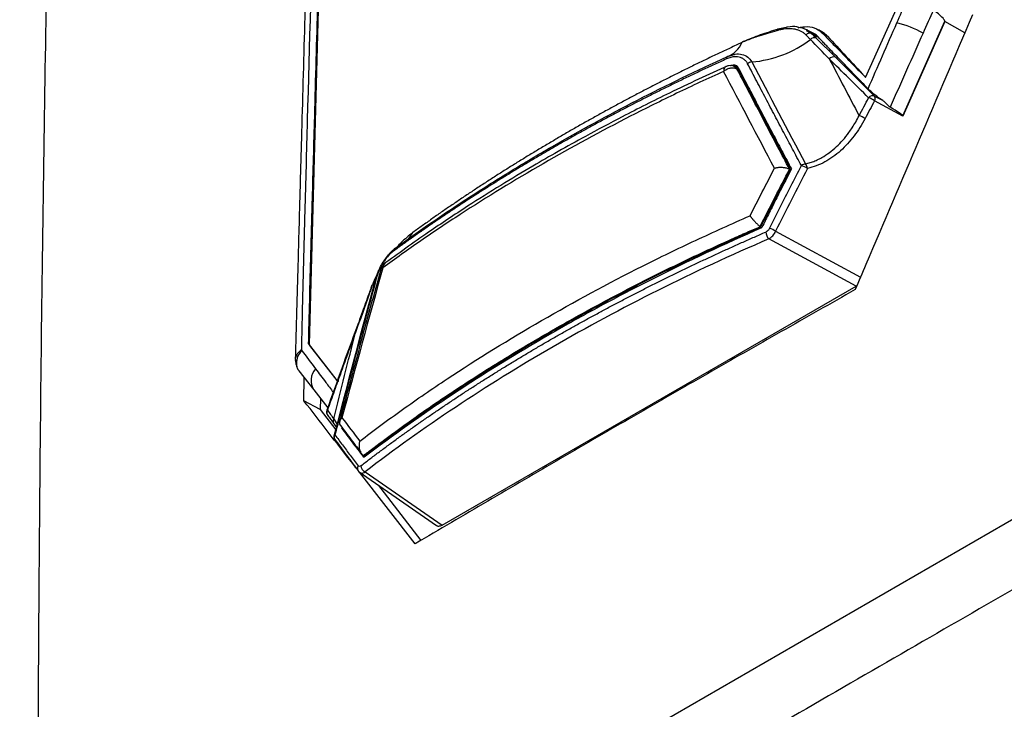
# Model space of a CAD drawing. Header units: millimetres. Extents: x 155400 to 158106, y 111257 to 114777.
# Tile 73 of 157: x 157602 to 157695, y 111976 to 112040. Entities that reach past the tile are written whole.
import ezdxf

# ---------------------------------------------------------------- set-up
doc = ezdxf.new("R2010")
doc.units = ezdxf.units.MM

msp = doc.modelspace()

# ---------------------------------------------------------------- linework, layer by layer
at = {"color": 7, "linetype": 'Continuous', "lineweight": 25}
for p, q in [((157629.441, 112009.968), (157631.74, 112094.573)), ((157681.518, 112034.962), (157684.703, 112042.024)), ((157674.093, 112039.663), (157673.309, 112039.488)), ((157684.995, 112031.39), (157688.936, 112040.258)), ((157688.946, 112040.202), (157685.016, 112031.359)), ((157690.804, 112039.144), (157688.946, 112040.202)), ((157675.955, 112039.362), (157676.46, 112039.088)), ((157676.783, 112039.014), (157675.992, 112039.431)), ((157676.46, 112039.088), (157677.108, 112038.746)), ((157676.887, 112038.665), (157678.691, 112036.876)), ((157677.562, 112039.146), (157677.105, 112039.425)), ((157677.947, 112038.829), (157677.51, 112039.097)), ((157668.59, 112036.93), (157669.028, 112037.063)), ((157669.008, 112037.104), (157669.021, 112037.085)), ((157678.691, 112036.876), (157682.362, 112033.233)), ((157669.57, 112035.921), (157669.359, 112036.043)), ((157669.538, 112035.854), (157669.64, 112035.795)), ((157682.362, 112033.233), (157683.045, 112032.864)), ((157685.016, 112031.359), (157682.359, 112032.793)), ((157674.483, 112026.407), (157674.553, 112026.366)), ((157674.57, 112026.418), (157674.548, 112026.375)), ((157674.548, 112026.375), (157674.553, 112026.366)), ((157671.676, 112020.938), (157671.774, 112020.881)), ((157671.792, 112020.917), (157671.774, 112020.881)), ((157671.807, 112020.924), (157671.792, 112020.917)), ((157673.093, 112020.568), (157681.041, 112016.259)), ((157680.623, 112015.437), (157672.464, 112019.861)), ((157641.854, 111993.056), (157680.623, 112015.437)), ((157680.623, 112015.437), (157680.724, 112015.511)), ((157629.331, 112010.041), (157632.127, 112006.444)), ((157629.441, 112009.973), (157629.331, 112010.041)), ((157629.467, 112009.878), (157629.456, 112009.891)), ((157632.044, 112006.586), (157629.467, 112009.878)), ((157628.432, 112007.496), (157629.839, 112005.707)), ((157628.925, 112004.69), (157628.95, 112006.837)), ((157629.839, 112005.707), (157631.15, 112004.041)), ((157630.449, 112003.887), (157628.925, 112004.69)), ((157630.476, 112004.897), (157630.449, 112003.887)), ((157630.449, 112003.887), (157631.916, 112001.976)), ((157631.72, 112002.993), (157632.064, 112002.404)), ((157631.673, 112002.621), (157631.995, 112002.144)), ((157631.992, 112002.133), (157631.931, 112002.24)), ((157632.462, 112002.232), (157632.441, 112002.152)), ((157632.514, 112002.123), (157632.505, 112002.135)), ((157634.469, 111999.458), (157634.566, 111999.402)), ((157634.56, 111999.409), (157634.549, 111999.401)), ((157634.089, 111998.022), (157641.339, 111993.014)), ((157639.337, 111991.303), (157634.116, 111998.003)), ((157634.65, 111998.031), (157641.854, 111993.056)), ((157695.997, 111993.984), (157608.658, 111943.565))]:
    msp.add_line(p, q, dxfattribs=at)
at = {"color": 7, "linetype": 'Continuous', "lineweight": 25, "flags": 128}
for points in [[(157635.652, 112016.098), (157635.641, 112016.116), (157635.635, 112016.133), (157635.636, 112016.149), (157635.642, 112016.163), (157635.654, 112016.175), (157635.672, 112016.185), (157635.695, 112016.193), (157635.723, 112016.199)], [(157634.989, 112014.663), (157634.988, 112014.664), (157634.99, 112014.671), (157635.004, 112014.672), (157635.031, 112014.669)], [(157635.295, 112015.512), (157635.295, 112015.513), (157635.296, 112015.52), (157635.309, 112015.523), (157635.334, 112015.521)], [(157633.755, 112011.091), (157633.72, 112011.096), (157633.699, 112011.096), (157633.692, 112011.09), (157633.693, 112011.087)], [(157631.825, 112001.502), (157631.798, 112001.496), (157631.776, 112001.487), (157631.76, 112001.477), (157631.749, 112001.465), (157631.746, 112001.456)], [(157635.918, 111996.758), (157636.138, 111996.472), (157639.867, 111991.613)]]:
    msp.add_lwpolyline(points, dxfattribs=at)
at = {"color": 7, "linetype": 'Continuous', "lineweight": 25}
for centre, radius, start, end in [((157682.622, 112031.948), 8.335, 59.17701, 77.38878), ((157676.724, 112038.201), 0.492, 70.60563, 138.99242), ((157667.69, 112039.203), 2.444, 291.60532, 336.73328), ((157670.002, 112046.901), 10.512, 274.68665, 307.16571), ((157668.701, 112036.732), 0.226, 119.24793, 187.89994), ((157678.521, 112036.401), 0.504, 70.49153, 142.60956), ((157668.837, 112035.076), 1, 63.82677, 114.17329), ((157670.908, 112035.768), 0.658, 94.12828, 131.85764), ((157681.476, 112035.214), 0.161, 262.82843, 308.85022), ((157682.2, 112032.758), 0.502, 71.14915, 142.0969), ((157681.961, 112033.016), 0.456, 330.6822, 28.45644), ((157681.284, 112031.314), 1.828, 53.98187, 73.47227), ((157680.392, 112029.625), 1.839, 54.20888, 73.626), ((157675.938, 112026.216), 0.663, 93.54366, 130.86819), ((157674.992, 112024.902), 1.887, 55.12261, 74.24639), ((157675.274, 112026.376), 0.8, 5.2695, 38.86785), ((157636.125, 112022.102), 3.425, 307.97339, 331.19681), ((157673.056, 112020.517), 0.883, 181.43964, 227.90949), ((157672.011, 112018.971), 1.929, 55.89032, 74.7443), ((157637.557, 112018.729), 0.248, 115.44901, 184.64071), ((157637.092, 112016.764), 1, 126.46779, 164.61748), ((157629.598, 112009.959), 0.157, 176.65601, 205.51566), ((157631.274, 112006.583), 1.682, 138.91165, 211.42548), ((157632.12, 112006.661), 0.107, 224.32625, 306.9092), ((157631.536, 112003.644), 0.5, 160.51743, 216.04213), ((157631.477, 112003.586), 0.418, 147.83499, 214.44434), ((157631.092, 112003.741), 0.0747, 65.70238, 111.37193), ((157632.23, 112001.331), 0.5, 165.60462, 216.57405), ((157632.193, 112001.267), 0.437, 147.42953, 201.80554), ((157634.331, 111998.363), 0.404, 144.50527, 231.52297), ((157634.952, 111998.654), 0.692, 183.79075, 244.09125)]:
    msp.add_arc(centre, radius, start, end, dxfattribs=at)
for centre, major_axis, start_param, end_param in [((157674.591, 112034.296), (2.972, 4.849), 6.127885, 6.283652), ((162911.157, 119108.256), (4634.876, 7561.377), 2.986292, 2.987305)]:
    msp.add_ellipse(centre, major_axis=major_axis, ratio=0.559278, start_param=start_param, end_param=end_param, dxfattribs=at)
for points, knots in [([(157731.015, 112270.936), (157730.515, 112256.992), (157730.011, 112242.916), (157728.996, 112214.581), (157728.485, 112200.322), (157726.948, 112157.404), (157725.916, 112128.609), (157724.38, 112085.728), (157723.87, 112071.487), (157723.237, 112053.806), (157723.047, 112048.511), (157722.827, 112042.351), (157722.728, 112039.605), (157722.693, 112038.617), (157722.685, 112038.398), (157722.681, 112038.286), (157722.666, 112037.974), (157722.652, 112037.791), (157722.616, 112037.446), (157722.596, 112037.284), (157722.552, 112036.969), (157722.527, 112036.817), (157722.448, 112036.373), (157722.387, 112036.091), (157722.252, 112035.533), (157722.177, 112035.257), (157722.008, 112034.701), (157721.915, 112034.421), (157721.705, 112033.838), (157721.588, 112033.537), (157721.381, 112033.048), (157721.306, 112032.879), (157721.181, 112032.607), (157721.137, 112032.514), (157721.051, 112032.328), (157720.834, 112031.864), (157720.268, 112030.653), (157719.742, 112029.525), (157717.978, 112025.749), (157716.54, 112022.668), (157713.643, 112016.464), (157712.186, 112013.344), (157709.296, 112007.155), (157707.864, 112004.087), (157705.761, 111999.584), (157704.981, 111997.913), (157704.213, 111996.268), (157704.042, 111995.902), (157703.957, 111995.723), (157703.704, 111995.213), (157703.536, 111994.9), (157703.029, 111994.005), (157702.686, 111993.468), (157701.976, 111992.456), (157701.608, 111991.98), (157700.827, 111991.062), (157700.416, 111990.621), (157699.735, 111989.97), (157699.497, 111989.755), (157698.987, 111989.324), (157698.716, 111989.108), (157698.26, 111988.777), (157698.1, 111988.665), (157697.753, 111988.437), (157697.566, 111988.32), (157696.924, 111987.949), (157696.493, 111987.7), (157689.163, 111983.469), (157681.973, 111979.318), (157667.216, 111970.799), (157659.652, 111966.432), (157652.087, 111962.065)], [0, 0, 0, 0, 0.125, 0.125, 0.25, 0.25, 0.5, 0.5, 0.625, 0.625, 0.65625, 0.671875, 0.679687, 0.680664, 0.680664, 0.681641, 0.681641, 0.683594, 0.683594, 0.685547, 0.685547, 0.6875, 0.6875, 0.691406, 0.691406, 0.695312, 0.695312, 0.699219, 0.699219, 0.703125, 0.703125, 0.705078, 0.705078, 0.706055, 0.706055, 0.707031, 0.710937, 0.71875, 0.71875, 0.75, 0.75, 0.78125, 0.78125, 0.8125, 0.8125, 0.828125, 0.830078, 0.830078, 0.832031, 0.832031, 0.835937, 0.835937, 0.84375, 0.84375, 0.851562, 0.851562, 0.859375, 0.859375, 0.863281, 0.863281, 0.867187, 0.867187, 0.869141, 0.869141, 0.871094, 0.871094, 0.875, 0.875, 0.9375, 0.9375, 1, 1, 1, 1]), ([(157616.461, 111948.069), (157616.307, 111948.149), (157615.846, 111948.389), (157615.292, 111949.057), (157614.663, 111949.786), (157614.025, 111950.534), (157613.29, 111951.393), (157611.176, 111953.868), (157609.118, 111956.281), (157607.173, 111958.565), (157606.589, 111959.251), (157606.009, 111959.934), (157605.41, 111960.635), (157604.83, 111961.328), (157604.225, 111962.595), (157603.938, 111964.711), (157604.046, 111967.614), (157604.031, 111970.443), (157604.051, 111973.283), (157604.076, 111978.884), (157604.15, 111990.163), (157604.351, 112012.288), (157604.858, 112047.943), (157605.897, 112094.072), (157607.521, 112145.431), (157609.021, 112179.42), (157609.772, 112196.42)], [0, 0, 0, 0, 0.002859, 0.0085565, 0.0135552, 0.0180801, 0.0240737, 0.0314509, 0.0695692, 0.0743666, 0.0791332, 0.0838831, 0.0886284, 0.0938304, 0.0982089, 0.1090025, 0.1198653, 0.1306402, 0.1414147, 0.15219, 0.1945206, 0.2701087, 0.4050793, 0.60325, 0.8015505, 1, 1, 1, 1]), ([(157592.422, 112190.928), (157591.922, 112176.984), (157591.418, 112162.908), (157590.403, 112134.573), (157589.892, 112120.314), (157588.355, 112077.396), (157587.324, 112048.601), (157585.787, 112005.72), (157585.277, 111991.479), (157584.644, 111973.798), (157584.454, 111968.503), (157584.234, 111962.343), (157584.135, 111959.597), (157584.1, 111958.609), (157584.092, 111958.39), (157584.088, 111958.278), (157584.08, 111957.97), (157584.082, 111957.796), (157584.094, 111957.479), (157584.103, 111957.334), (157584.126, 111957.058), (157584.141, 111956.928), (157584.191, 111956.558), (157584.233, 111956.336), (157584.334, 111955.915), (157584.392, 111955.716), (157584.527, 111955.335), (157584.603, 111955.152), (157584.78, 111954.793), (157584.88, 111954.617), (157585.06, 111954.352), (157585.126, 111954.263), (157585.236, 111954.128), (157585.275, 111954.082), (157585.351, 111953.991), (157585.543, 111953.763), (157586.044, 111953.167), (157586.51, 111952.613), (157588.072, 111950.756), (157589.346, 111949.24), (157591.911, 111946.19), (157593.201, 111944.656), (157595.761, 111941.612), (157597.029, 111940.104), (157598.891, 111937.889), (157599.582, 111937.068), (157600.263, 111936.258), (157600.413, 111936.079), (157600.489, 111935.992), (157600.716, 111935.759), (157600.868, 111935.631), (157601.331, 111935.296), (157601.649, 111935.141), (157602.315, 111934.923), (157602.664, 111934.86), (157603.41, 111934.824), (157603.806, 111934.85), (157604.469, 111934.974), (157604.701, 111935.031), (157605.2, 111935.182), (157605.467, 111935.277), (157605.919, 111935.47), (157606.077, 111935.542), (157606.422, 111935.712), (157606.608, 111935.811), (157607.25, 111936.181), (157607.681, 111936.43), (157615.011, 111940.662), (157622.201, 111944.812), (157636.958, 111953.331), (157644.523, 111957.698), (157652.087, 111962.065)], [0, 0, 0, 0, 0.125, 0.125, 0.25, 0.25, 0.5, 0.5, 0.625, 0.625, 0.65625, 0.671875, 0.679688, 0.680664, 0.680664, 0.681641, 0.681641, 0.683594, 0.683594, 0.685547, 0.685547, 0.6875, 0.6875, 0.691406, 0.691406, 0.695313, 0.695313, 0.699219, 0.699219, 0.703125, 0.703125, 0.705078, 0.705078, 0.706055, 0.706055, 0.707031, 0.710938, 0.71875, 0.71875, 0.75, 0.75, 0.78125, 0.78125, 0.8125, 0.8125, 0.828125, 0.830078, 0.830078, 0.832031, 0.832031, 0.835938, 0.835938, 0.84375, 0.84375, 0.851563, 0.851563, 0.859375, 0.859375, 0.863281, 0.863281, 0.867188, 0.867188, 0.869141, 0.869141, 0.871094, 0.871094, 0.875, 0.875, 0.9375, 0.9375, 1, 1, 1, 1]), ([(157630.99, 112095.367), (157630.79, 112087.844), (157630.409, 112073.531), (157629.822, 112052.052), (157629.353, 112035.229), (157629.02, 112023.057), (157628.858, 112016.974), (157628.767, 112013.222), (157628.719, 112011.08), (157628.698, 112010.01), (157628.687, 112009.474)], [0, 0, 0, 0, 0.262789, 0.4999996, 0.7499995, 0.8499994, 0.9249993, 0.9624994, 0.9812255, 1, 1, 1, 1]), ([(157631.649, 112095.09), (157631.452, 112087.796), (157631.068, 112073.619), (157630.581, 112055.903), (157630.194, 112041.938), (157629.926, 112032.284), (157629.701, 112024.135), (157629.535, 112018.022), (157629.415, 112013.502), (157629.354, 112011.017), (157629.331, 112010.041)], [0, 0, 0, 0, 0.2572637, 0.5000023, 0.6250037, 0.750005, 0.8406302, 0.9125043, 0.9656276, 1, 1, 1, 1]), ([(157630.495, 112094.627), (157630.443, 112092.731), (157630.342, 112089.073), (157630.2, 112083.972), (157630.08, 112079.641), (157629.983, 112076.117), (157629.898, 112073.063), (157629.818, 112070.145), (157629.61, 112062.645), (157629.331, 112052.583), (157628.98, 112039.907), (157628.756, 112031.844), (157628.606, 112026.405), (157628.529, 112023.647), (157628.447, 112020.663), (157628.35, 112017.155), (157628.236, 112013.043), (157628.157, 112010.087), (157628.116, 112008.562)], [0, 0, 0, 0, 0.0660969, 0.1275168, 0.1778343, 0.2170495, 0.2503894, 0.2842861, 0.3187564, 0.511868, 0.6350472, 0.7606443, 0.7929409, 0.8246514, 0.8567722, 0.8969679, 0.9468421, 1, 1, 1, 1]), ([(157675.271, 112039.651), (157675.207, 112039.67), (157674.894, 112039.76), (157674.483, 112039.753), (157674.134, 112039.672), (157674.093, 112039.663)], [0, 0, 0, 0, 0.187044, 0.902602, 1, 1, 1, 1]), ([(157675.194, 112039.628), (157675.484, 112039.679), (157676.113, 112039.791), (157676.913, 112039.599), (157677.321, 112039.256), (157677.51, 112039.097)], [0, 0, 0, 0, 0.315179, 0.682764, 1, 1, 1, 1]), ([(157676.453, 112039.092), (157676.261, 112039.25), (157675.927, 112039.524), (157675.467, 112039.613), (157675.271, 112039.651)], [0, 0, 0, 0, 0.575258, 1, 1, 1, 1]), ([(157673.203, 112039.351), (157672.915, 112039.269), (157672.351, 112039.107), (157671.604, 112038.879), (157670.972, 112038.662), (157670.44, 112038.461), (157670.103, 112038.311), (157669.936, 112038.237)], [0, 0, 0, 0, 0.2559379, 0.5002163, 0.6692194, 0.8354135, 1, 1, 1, 1]), ([(157673.315, 112039.487), (157672.755, 112039.316), (157671.629, 112038.97), (157670.588, 112038.542), (157670.065, 112038.326)], [0, 0, 0, 0, 0.496865, 1, 1, 1, 1]), ([(157675.929, 112038.956), (157675.896, 112038.988), (157675.829, 112039.053), (157675.72, 112039.139), (157675.604, 112039.218), (157675.48, 112039.288), (157675.35, 112039.35), (157675.214, 112039.403), (157675.07, 112039.447), (157674.921, 112039.483), (157674.728, 112039.515), (157674.486, 112039.536), (157674.187, 112039.532), (157673.873, 112039.501), (157673.544, 112039.443), (157673.317, 112039.382), (157673.203, 112039.351)], [0, 0, 0, 0, 0.05511, 0.110271, 0.165477, 0.220765, 0.276172, 0.331734, 0.387487, 0.443468, 0.499714, 0.596668, 0.695396, 0.795708, 0.897193, 1, 1, 1, 1]), ([(157673.31, 112039.485), (157673.305, 112039.486), (157673.284, 112039.49), (157673.253, 112039.47), (157673.22, 112039.426), (157673.209, 112039.376), (157673.203, 112039.351)], [0, 0, 0, 0, 0.085048, 0.390031, 0.695016, 1, 1, 1, 1]), ([(157676.46, 112039.088), (157676.391, 112039.122), (157676.296, 112039.133), (157676.099, 112039.084), (157676.001, 112039.025), (157675.929, 112038.956)], [0, 0, 0, 0, 0.5, 0.5, 1, 1, 1, 1]), ([(157676.353, 112038.524), (157676.282, 112038.597), (157676.14, 112038.741), (157675.999, 112038.884), (157675.929, 112038.956)], [0, 0, 0, 0, 0.501683, 1, 1, 1, 1]), ([(157677.108, 112038.746), (157676.987, 112038.872), (157676.865, 112039.001), (157676.7, 112039.057), (157676.697, 112039.057)], [0, 0, 0, 0, 0.985131, 1, 1, 1, 1]), ([(157681.752, 112033.91), (157681.391, 112034.284), (157680.612, 112035.091), (157679.63, 112036.106), (157678.821, 112036.942), (157678.334, 112037.445), (157677.948, 112037.844), (157677.656, 112038.146), (157677.375, 112038.442), (157677.191, 112038.637), (157677.1, 112038.734)], [0, 0, 0, 0, 0.2314422, 0.5000175, 0.6284519, 0.7500262, 0.81253, 0.8750307, 0.9375177, 1, 1, 1, 1]), ([(157677.51, 112039.097), (157677.669, 112038.929), (157677.907, 112038.678), (157678.242, 112038.333), (157678.748, 112037.813), (157679.52, 112037.017), (157680.528, 112035.98), (157681.199, 112035.29), (157681.518, 112034.962)], [0, 0, 0, 0, 0.1248961, 0.1873892, 0.2499028, 0.4999476, 0.7621194, 1, 1, 1, 1]), ([(157669.936, 112038.237), (157669.568, 112038.068), (157668.833, 112037.729), (157667.738, 112037.214), (157666.65, 112036.696), (157665.569, 112036.173), (157664.495, 112035.646), (157663.428, 112035.114), (157662.368, 112034.579), (157661.315, 112034.038), (157660.269, 112033.494), (157659.23, 112032.944), (157658.199, 112032.391), (157657.174, 112031.833), (157656.156, 112031.271), (157655.145, 112030.705), (157654.142, 112030.134), (157653.145, 112029.558), (157652.155, 112028.979), (157651.173, 112028.395), (157650.198, 112027.807), (157649.231, 112027.215), (157648.273, 112026.619), (157647.322, 112026.019), (157646.379, 112025.416), (157645.444, 112024.809), (157644.517, 112024.198), (157643.599, 112023.583), (157642.688, 112022.964), (157641.785, 112022.342), (157640.891, 112021.716), (157640.004, 112021.086), (157639.419, 112020.663), (157639.127, 112020.452)], [0, 0, 0, 0, 0.032271, 0.06453, 0.096779, 0.129019, 0.161254, 0.193483, 0.225709, 0.257934, 0.290159, 0.322386, 0.354616, 0.386852, 0.419094, 0.451345, 0.483607, 0.515881, 0.548173, 0.580475, 0.612778, 0.645073, 0.677357, 0.709633, 0.741901, 0.774164, 0.806424, 0.838681, 0.870939, 0.903198, 0.93546, 0.967727, 1, 1, 1, 1]), ([(157670.065, 112038.325), (157670.049, 112038.324), (157670.013, 112038.321), (157669.968, 112038.292), (157669.947, 112038.255), (157669.936, 112038.237)], [0, 0, 0, 0, 0.293279, 0.64664, 1, 1, 1, 1]), ([(157637.45, 112018.953), (157639.739, 112020.624), (157642.108, 112022.255), (157645.78, 112024.638), (157647.024, 112025.422), (157649.552, 112026.969), (157650.836, 112027.732), (157657.341, 112031.487), (157662.825, 112034.303), (157668.59, 112036.93)], [0, 0, 0, 0, 0.25, 0.25, 0.375, 0.375, 0.5, 0.5, 1, 1, 1, 1]), ([(157670.47, 112036.258), (157670.452, 112036.29), (157670.417, 112036.353), (157670.356, 112036.44), (157670.29, 112036.521), (157670.217, 112036.594), (157670.098, 112036.694), (157669.921, 112036.801), (157669.67, 112036.884), (157669.394, 112036.917), (157669.131, 112036.9), (157668.894, 112036.853), (157668.686, 112036.791), (157668.547, 112036.731), (157668.477, 112036.701)], [0, 0, 0, 0, 0.050305, 0.100377, 0.150387, 0.200507, 0.250906, 0.375763, 0.500739, 0.625568, 0.750438, 0.833771, 0.916703, 1, 1, 1, 1]), ([(157669.028, 112037.063), (157669.118, 112037.094), (157669.444, 112037.205), (157669.958, 112037.155), (157670.517, 112036.927), (157670.746, 112036.592), (157670.861, 112036.424)], [0, 0, 0, 0, 0.111906, 0.407401, 0.703108, 1, 1, 1, 1]), ([(157668.614, 112036.07), (157666.783, 112035.226), (157663.427, 112033.678), (157659.013, 112031.451), (157655.552, 112029.611), (157652.771, 112028.066), (157650.123, 112026.539), (157647.29, 112024.837), (157644.023, 112022.778), (157640.314, 112020.32), (157637.744, 112018.464), (157636.335, 112017.447)], [0, 0, 0, 0, 0.1538408, 0.2820696, 0.3846817, 0.4625641, 0.5352725, 0.6301287, 0.730599, 0.8522893, 1, 1, 1, 1]), ([(157668.477, 112036.701), (157668.106, 112036.531), (157667.363, 112036.192), (157666.258, 112035.676), (157665.16, 112035.155), (157664.068, 112034.63), (157662.982, 112034.1), (157661.904, 112033.565), (157660.832, 112033.025), (157659.767, 112032.48), (157658.709, 112031.931), (157657.658, 112031.377), (157656.615, 112030.818), (157655.578, 112030.255), (157654.548, 112029.687), (157653.526, 112029.114), (157652.511, 112028.537), (157651.504, 112027.955), (157650.503, 112027.369), (157649.511, 112026.779), (157648.526, 112026.184), (157647.548, 112025.584), (157646.578, 112024.98), (157645.616, 112024.372), (157644.661, 112023.76), (157643.714, 112023.143), (157642.775, 112022.522), (157641.844, 112021.897), (157640.921, 112021.268), (157640.005, 112020.634), (157639.098, 112019.996), (157638.199, 112019.355), (157637.606, 112018.924), (157637.309, 112018.709)], [0, 0, 0, 0, 0.032258, 0.064516, 0.096774, 0.129032, 0.16129, 0.193548, 0.225806, 0.258064, 0.290322, 0.32258, 0.354838, 0.387096, 0.419355, 0.451613, 0.483871, 0.516129, 0.548387, 0.580645, 0.612904, 0.645162, 0.67742, 0.709678, 0.741936, 0.774194, 0.806452, 0.83871, 0.870968, 0.903226, 0.935484, 0.967742, 1, 1, 1, 1]), ([(157668.408, 112035.964), (157668.386, 112035.955), (157668.318, 112035.925), (157668.243, 112035.785), (157668.227, 112035.625), (157668.218, 112035.538)], [0, 0, 0, 0, 0.1839067, 0.5578884, 1, 1, 1, 1]), ([(157668.218, 112035.538), (157668.237, 112035.553), (157668.285, 112035.594), (157668.382, 112035.665), (157668.51, 112035.741), (157668.671, 112035.809), (157668.821, 112035.852), (157668.973, 112035.874), (157669.12, 112035.879), (157669.296, 112035.858), (157669.406, 112035.813), (157669.466, 112035.787)], [0, 0, 0, 0, 0.051153, 0.136238, 0.255053, 0.360702, 0.502629, 0.58556, 0.696127, 0.834293, 1, 1, 1, 1]), ([(157668.862, 112036.068), (157668.888, 112036.078), (157668.938, 112036.1), (157669.013, 112036.122), (157669.099, 112036.139), (157669.193, 112036.146), (157669.292, 112036.134), (157669.383, 112036.104), (157669.462, 112036.056), (157669.53, 112035.992), (157669.564, 112035.937), (157669.58, 112035.909)], [0, 0, 0, 0, 0.083346, 0.166301, 0.249626, 0.374526, 0.499387, 0.623828, 0.748973, 0.874878, 1, 1, 1, 1]), ([(157669.538, 112035.854), (157669.486, 112035.924), (157669.382, 112036.063), (157669.134, 112036.131), (157668.951, 112036.084), (157668.87, 112036.063)], [0, 0, 0, 0, 0.3582234, 0.7190764, 1, 1, 1, 1]), ([(157669.273, 112035.964), (157669.301, 112035.952), (157669.385, 112035.92), (157669.434, 112035.84), (157669.466, 112035.787)], [0, 0, 0, 0, 0.339473, 1, 1, 1, 1]), ([(157669.58, 112035.909), (157669.863, 112035.365), (157670.423, 112034.285), (157671.266, 112032.672), (157672.101, 112031.079), (157672.93, 112029.508), (157673.751, 112027.957), (157674.298, 112026.928), (157674.57, 112026.418)], [0, 0, 0, 0, 0.172908, 0.343319, 0.511234, 0.676652, 0.839574, 1, 1, 1, 1]), ([(157675.504, 112026.718), (157675.229, 112027.231), (157674.677, 112028.266), (157673.848, 112029.825), (157673.012, 112031.406), (157672.169, 112033.006), (157671.32, 112034.626), (157670.754, 112035.711), (157670.47, 112036.258)], [0, 0, 0, 0, 0.160597, 0.323621, 0.489074, 0.656954, 0.827262, 1, 1, 1, 1]), ([(157668.221, 112035.536), (157666.738, 112034.866), (157665.271, 112034.185), (157662.377, 112032.794), (157658.093, 112030.669), (157653.98, 112028.43), (157648.65, 112025.355), (157644.767, 112022.981), (157641.076, 112020.506), (157638.66, 112018.834), (157637.475, 112017.985), (157636.311, 112017.128)], [0, 0, 0, 0, 0.125, 0.125, 0.25, 0.5, 0.5, 0.75, 0.875, 0.875, 1, 1, 1, 1]), ([(157674.391, 112026.375), (157674.029, 112027.064), (157673.27, 112028.508), (157672.085, 112030.767), (157670.804, 112033.216), (157669.922, 112034.908), (157669.464, 112035.786)], [0, 0, 0, 0, 0.219004, 0.458671, 0.719003, 1, 1, 1, 1]), ([(157683.045, 112032.864), (157683.012, 112032.887), (157682.947, 112032.932), (157682.849, 112033.001), (157682.752, 112033.07), (157682.626, 112033.163), (157682.472, 112033.279), (157682.3, 112033.416), (157682.14, 112033.549), (157681.994, 112033.676), (157681.862, 112033.798), (157681.789, 112033.873), (157681.752, 112033.91)], [0, 0, 0, 0, 0.062076, 0.124182, 0.186557, 0.249429, 0.373721, 0.499593, 0.623307, 0.749024, 0.873773, 1, 1, 1, 1]), ([(157683.816, 112032.19), (157683.796, 112032.203), (157683.755, 112032.23), (157683.693, 112032.282), (157683.622, 112032.348), (157683.54, 112032.43), (157683.438, 112032.533), (157683.32, 112032.646), (157683.188, 112032.762), (157683.093, 112032.83), (157683.045, 112032.864)], [0, 0, 0, 0, 0.0755693, 0.1589267, 0.2507612, 0.3677317, 0.5013186, 0.6695199, 0.8356352, 1, 1, 1, 1]), ([(157684.995, 112031.39), (157684.966, 112031.434), (157684.852, 112031.524), (157684.457, 112031.792), (157684.175, 112031.971), (157683.816, 112032.19)], [0, 0, 0, 0, 0.5, 0.5, 1, 1, 1, 1]), ([(157675.897, 112026.878), (157675.969, 112026.895), (157676.114, 112026.93), (157676.332, 112026.994), (157676.551, 112027.069), (157676.77, 112027.154), (157676.989, 112027.251), (157677.209, 112027.358), (157677.59, 112027.564), (157678.132, 112027.918), (157678.784, 112028.463), (157679.402, 112029.101), (157679.886, 112029.707), (157680.282, 112030.283), (157680.603, 112030.804), (157680.805, 112031.188), (157680.911, 112031.39)], [0, 0, 0, 0, 0.034421, 0.06931, 0.104669, 0.140497, 0.176792, 0.213553, 0.250776, 0.371405, 0.499978, 0.619164, 0.749314, 0.824148, 0.907813, 1, 1, 1, 1]), ([(157681.468, 112031.117), (157681.16, 112030.536), (157680.816, 112029.993), (157680.244, 112029.238), (157680.043, 112028.997), (157679.622, 112028.535), (157679.399, 112028.313), (157678.71, 112027.695), (157678.222, 112027.344), (157677.443, 112026.921), (157677.174, 112026.797), (157676.628, 112026.591), (157676.352, 112026.509), (157676.07, 112026.45)], [0, 0, 0, 0, 0.25, 0.25, 0.375, 0.375, 0.5, 0.5, 0.75, 0.75, 0.875, 0.875, 1, 1, 1, 1]), ([(157672.518, 112020.832), (157672.852, 112021.497), (157673.515, 112022.818), (157674.51, 112024.78), (157675.174, 112026.075), (157675.504, 112026.718)], [0, 0, 0, 0, 0.338083, 0.671414, 1, 1, 1, 1]), ([(157671.633, 112021), (157672.106, 112021.925), (157673.022, 112023.719), (157673.944, 112025.508), (157674.391, 112026.375)], [0, 0, 0, 0, 0.5155164, 1, 1, 1, 1]), ([(157671.676, 112020.938), (157672.142, 112021.851), (157672.609, 112022.763), (157673.077, 112023.675), (157673.311, 112024.13), (157673.545, 112024.586), (157673.779, 112025.041), (157674.013, 112025.497), (157674.248, 112025.952), (157674.483, 112026.407)], [0, 0, 0, 0, 0.003151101, 0.003151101, 0.003151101, 0.004726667, 0.004726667, 0.004726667, 0.006302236, 0.006302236, 0.006302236, 0.006302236]), ([(157672.988, 112026.469), (157673.021, 112026.48), (157673.087, 112026.502), (157673.191, 112026.527), (157673.292, 112026.545), (157673.389, 112026.556), (157673.479, 112026.562), (157673.562, 112026.565), (157673.638, 112026.564), (157673.741, 112026.559), (157673.87, 112026.547), (157674.024, 112026.518), (157674.163, 112026.479), (157674.288, 112026.433), (157674.357, 112026.394), (157674.391, 112026.375)], [0, 0, 0, 0, 0.082562, 0.159818, 0.231917, 0.298391, 0.359271, 0.414588, 0.464376, 0.50867, 0.616296, 0.718807, 0.816717, 0.910528, 1, 1, 1, 1]), ([(157673.194, 112023.698), (157672.963, 112023.239), (157672.499, 112022.316), (157672.039, 112021.39), (157671.807, 112020.924)], [0, 0, 0, 0, 0.4969515, 1, 1, 1, 1]), ([(157634.152, 112000.92), (157635.459, 112001.914), (157636.791, 112002.899), (157639.515, 112004.84), (157640.907, 112005.796), (157645.168, 112008.619), (157648.122, 112010.441), (157654.231, 112013.968), (157657.386, 112015.672), (157662.269, 112018.128), (157663.922, 112018.93), (157667.277, 112020.498), (157668.979, 112021.265), (157670.698, 112022.017)], [0, 0, 0, 0, 0.125, 0.125, 0.25, 0.25, 0.5, 0.5, 0.75, 0.75, 0.875, 0.875, 1, 1, 1, 1]), ([(157670.697, 112022.018), (157670.711, 112021.997), (157670.738, 112021.957), (157670.786, 112021.893), (157670.836, 112021.829), (157670.886, 112021.768), (157670.935, 112021.709), (157670.983, 112021.653), (157671.027, 112021.601), (157671.069, 112021.553), (157671.132, 112021.483), (157671.219, 112021.392), (157671.33, 112021.279), (157671.437, 112021.175), (157671.54, 112021.081), (157671.603, 112021.027), (157671.633, 112021)], [0, 0, 0, 0, 0.073697, 0.143121, 0.208543, 0.269526, 0.326055, 0.378151, 0.425835, 0.469131, 0.508061, 0.614777, 0.716915, 0.814981, 0.909467, 1, 1, 1, 1]), ([(157634.261, 111998.608), (157634.532, 111998.816), (157635.074, 111999.231), (157635.897, 111999.849), (157636.726, 112000.464), (157637.562, 112001.076), (157638.406, 112001.684), (157639.257, 112002.288), (157640.115, 112002.889), (157640.981, 112003.486), (157641.853, 112004.079), (157642.732, 112004.669), (157643.619, 112005.255), (157644.512, 112005.837), (157645.412, 112006.415), (157646.32, 112006.99), (157647.234, 112007.56), (157648.154, 112008.127), (157649.082, 112008.69), (157650.016, 112009.249), (157650.957, 112009.804), (157651.905, 112010.354), (157652.859, 112010.901), (157653.819, 112011.444), (157654.786, 112011.983), (157655.76, 112012.518), (157656.74, 112013.048), (157657.726, 112013.575), (157658.719, 112014.097), (157659.718, 112014.615), (157660.723, 112015.129), (157661.734, 112015.638), (157662.751, 112016.143), (157663.774, 112016.644), (157664.804, 112017.141), (157665.839, 112017.633), (157666.88, 112018.121), (157667.927, 112018.605), (157668.98, 112019.084), (157670.039, 112019.559), (157671.103, 112020.03), (157671.817, 112020.339), (157672.174, 112020.494)], [0, 0, 0, 0, 0.025, 0.05, 0.075, 0.1, 0.125, 0.15, 0.175, 0.2, 0.225, 0.25, 0.275, 0.3, 0.325, 0.35, 0.375, 0.4, 0.425, 0.45, 0.475, 0.5, 0.525, 0.55, 0.575, 0.6, 0.625, 0.65, 0.675, 0.7, 0.725, 0.75, 0.775, 0.8, 0.825, 0.85, 0.875, 0.9, 0.925, 0.95, 0.975, 1, 1, 1, 1]), ([(157634.469, 111999.458), (157635.795, 112000.474), (157637.144, 112001.48), (157639.906, 112003.46), (157641.318, 112004.435), (157645.646, 112007.312), (157648.657, 112009.169), (157653.323, 112011.863), (157654.904, 112012.746), (157658.119, 112014.48), (157659.754, 112015.331), (157663.073, 112016.995), (157664.759, 112017.808), (157668.182, 112019.398), (157669.92, 112020.174), (157671.676, 112020.938)], [0, 0, 0, 0, 0.125, 0.125, 0.25, 0.25, 0.5, 0.5, 0.625, 0.625, 0.75, 0.75, 0.875, 0.875, 1, 1, 1, 1]), ([(157634.502, 111999.565), (157634.789, 111999.783), (157635.451, 112000.289), (157636.456, 112001.042), (157637.517, 112001.824), (157638.79, 112002.746), (157640.528, 112003.971), (157643.372, 112005.901), (157647.149, 112008.319), (157651.729, 112011.054), (157656.467, 112013.7), (157661.361, 112016.248), (157665.57, 112018.282), (157668.613, 112019.668), (157670.351, 112020.44), (157671.226, 112020.822), (157671.633, 112021)], [0, 0, 0, 0, 0.027031, 0.062415, 0.093612, 0.124805, 0.178575, 0.249576, 0.374467, 0.499573, 0.624698, 0.749823, 0.874945, 0.937485, 0.970859, 1, 1, 1, 1]), ([(157671.774, 112020.881), (157668.269, 112019.349), (157664.862, 112017.752), (157659.895, 112015.254), (157658.264, 112014.404), (157655.049, 112012.671), (157653.466, 112011.788), (157648.8, 112009.094), (157645.795, 112007.238), (157640.008, 112003.404), (157637.23, 112001.43), (157634.566, 111999.402)], [0, 0, 0, 0, 0.25, 0.25, 0.375, 0.375, 0.5, 0.5, 0.75, 0.75, 1, 1, 1, 1]), ([(157639.127, 112020.452), (157638.743, 112020.145), (157638.195, 112019.707), (157637.75, 112019.214), (157637.616, 112019.065)], [0, 0, 0, 0, 0.699124, 1, 1, 1, 1]), ([(157639.276, 112020.555), (157639.262, 112020.552), (157639.222, 112020.545), (157639.17, 112020.512), (157639.141, 112020.472), (157639.127, 112020.452)], [0, 0, 0, 0, 0.22241, 0.611333, 1, 1, 1, 1]), ([(157672.518, 112020.832), (157672.481, 112020.758), (157672.429, 112020.687), (157672.31, 112020.571), (157672.241, 112020.524), (157672.174, 112020.494)], [0, 0, 0, 0, 0.5, 0.5, 1, 1, 1, 1]), ([(157672.464, 112019.861), (157672.587, 112019.926), (157672.711, 112020.027), (157672.929, 112020.271), (157673.024, 112020.418), (157673.093, 112020.568)], [0, 0, 0, 0, 0.5, 0.5, 1, 1, 1, 1]), ([(157672.464, 112019.861), (157668.895, 112018.319), (157665.419, 112016.702), (157658.68, 112013.33), (157655.413, 112011.573), (157649.084, 112007.92), (157646.036, 112006.03), (157640.168, 112002.124), (157637.348, 112000.107), (157634.65, 111998.031)], [0, 0, 0, 0, 0.25, 0.25, 0.5, 0.5, 0.75, 0.75, 1, 1, 1, 1]), ([(157635.652, 112016.098), (157635.668, 112016.155), (157635.7, 112016.268), (157635.755, 112016.439), (157635.815, 112016.609), (157635.881, 112016.778), (157635.952, 112016.946), (157636.027, 112017.111), (157636.108, 112017.275), (157636.193, 112017.436), (157636.282, 112017.594), (157636.392, 112017.775), (157636.526, 112017.978), (157636.688, 112018.199), (157636.863, 112018.411), (157637.05, 112018.611), (157637.246, 112018.797), (157637.382, 112018.901), (157637.45, 112018.953)], [0, 0, 0, 0, 0.049878, 0.100056, 0.150038, 0.199759, 0.249391, 0.299115, 0.349064, 0.399253, 0.449322, 0.499347, 0.576283, 0.655554, 0.73722, 0.822025, 0.910014, 1, 1, 1, 1]), ([(157637.309, 112018.709), (157637.276, 112018.683), (157637.209, 112018.633), (157637.109, 112018.548), (157637.009, 112018.457), (157636.911, 112018.359), (157636.766, 112018.202), (157636.578, 112017.972), (157636.359, 112017.652), (157636.16, 112017.308), (157636.004, 112016.986), (157635.885, 112016.698), (157635.795, 112016.448), (157635.747, 112016.282), (157635.723, 112016.199)], [0, 0, 0, 0, 0.050332, 0.100421, 0.150436, 0.200543, 0.250912, 0.375837, 0.500752, 0.625637, 0.750448, 0.833814, 0.916737, 1, 1, 1, 1]), ([(157636.504, 112017.572), (157636.448, 112017.518), (157636.336, 112017.41), (157636.317, 112017.223), (157636.307, 112017.13)], [0, 0, 0, 0, 0.5004206, 1, 1, 1, 1]), ([(157636.15, 112017.095), (157635.476, 112014.651), (157634.154, 112009.861), (157632.875, 112005.052), (157632.248, 112002.698)], [0, 0, 0, 0, 0.510341, 1, 1, 1, 1]), ([(157635.863, 112016.694), (157635.809, 112016.597), (157635.605, 112016.231), (157635.449, 112015.822), (157635.334, 112015.521)], [0, 0, 0, 0, 0.26303, 1, 1, 1, 1]), ([(157636.307, 112017.13), (157636.285, 112017.124), (157636.221, 112017.109), (157636.142, 112017.079), (157636.139, 112017.031), (157636.137, 112017.005)], [0, 0, 0, 0, 0.200857, 0.569745, 1, 1, 1, 1]), ([(157635.723, 112016.199), (157635.493, 112015.356), (157635.037, 112013.681), (157634.365, 112011.182), (157633.707, 112008.716), (157633.066, 112006.283), (157632.439, 112003.882), (157632.028, 112002.292), (157631.825, 112001.502)], [0, 0, 0, 0, 0.172711, 0.343003, 0.510878, 0.676335, 0.839376, 1, 1, 1, 1]), ([(157635.295, 112015.512), (157635.249, 112015.384), (157635.146, 112015.101), (157635.045, 112014.818), (157634.989, 112014.663)], [0, 0, 0, 0, 0.452722, 1, 1, 1, 1]), ([(157635.334, 112015.521), (157635.283, 112015.38), (157635.181, 112015.096), (157635.081, 112014.812), (157635.031, 112014.669)], [0, 0, 0, 0, 0.4983144, 1, 1, 1, 1]), ([(157680.549, 112015.099), (157679.391, 112014.445), (157677.075, 112013.135), (157673.609, 112011.167), (157670.15, 112009.196), (157666.698, 112007.221), (157663.253, 112005.243), (157659.814, 112003.262), (157656.383, 112001.277), (157652.96, 111999.289), (157649.543, 111997.297), (157646.133, 111995.303), (157642.73, 111993.305), (157640.468, 111991.97), (157639.337, 111991.303)], [0, 0, 0, 0, 0.08333, 0.166662, 0.249996, 0.33333, 0.416665, 0.5, 0.583336, 0.66667, 0.750005, 0.833338, 0.91667, 1, 1, 1, 1]), ([(157634.989, 112014.663), (157634.796, 112014.123), (157634.368, 112012.929), (157633.932, 112011.739), (157633.693, 112011.087)], [0, 0, 0, 0, 0.452471, 1, 1, 1, 1]), ([(157633.693, 112011.087), (157633.295, 112010), (157632.407, 112007.578), (157631.542, 112005.146), (157631.066, 112003.806)], [0, 0, 0, 0, 0.448939, 1, 1, 1, 1]), ([(157633.755, 112011.091), (157633.529, 112010.477), (157633.08, 112009.254), (157632.416, 112007.425), (157631.764, 112005.613), (157631.336, 112004.408), (157631.123, 112003.809)], [0, 0, 0, 0, 0.2537078, 0.5049432, 0.7537071, 1, 1, 1, 1]), ([(157628.687, 112009.474), (157628.555, 112009.364), (157628.336, 112009.18), (157628.17, 112008.873), (157628.089, 112008.638), (157628.133, 112008.495), (157628.147, 112008.45)], [0, 0, 0, 0, 0.361096, 0.598556, 0.872535, 1, 1, 1, 1]), ([(157628.701, 112009.42), (157628.561, 112009.227), (157628.281, 112008.842), (157628.187, 112008.192), (157628.258, 112007.715), (157628.43, 112007.532), (157628.463, 112007.496)], [0, 0, 0, 0, 0.3067287, 0.6143246, 0.9257233, 1, 1, 1, 1]), ([(157628.687, 112009.474), (157628.689, 112009.465), (157628.693, 112009.446), (157628.699, 112009.428), (157628.701, 112009.42)], [0, 0, 0, 0, 0.500026, 1, 1, 1, 1]), ([(157628.115, 112008.493), (157628.137, 112008.341), (157628.182, 112008.031), (157628.303, 112007.753), (157628.365, 112007.612)], [0, 0, 0, 0, 0.490232, 1, 1, 1, 1]), ([(157630.006, 112007.689), (157630.326, 112007.265), (157630.879, 112006.531), (157631.433, 112005.798), (157631.667, 112005.489)], [0, 0, 0, 0, 0.5778595, 1, 1, 1, 1]), ([(157633.796, 111998.414), (157633.693, 111998.545), (157632.058, 112000.643), (157630.441, 112002.732), (157628.925, 112004.69)], [0, 0, 0, 0, 0.062811, 1, 1, 1, 1]), ([(157631.092, 112003.418), (157631.182, 112003.295), (157631.38, 112003.023), (157631.579, 112002.75), (157631.688, 112002.601)], [0, 0, 0, 0, 0.452472, 1, 1, 1, 1]), ([(157631.72, 112002.993), (157631.67, 112002.905), (157631.644, 112002.794), (157631.678, 112002.591), (157631.736, 112002.504), (157631.809, 112002.451)], [0, 0, 0, 0, 0.5, 0.5, 1, 1, 1, 1]), ([(157632.491, 112003.107), (157632.414, 112003.021), (157632.282, 112002.874), (157632.222, 112002.655), (157632.268, 112002.54), (157632.288, 112002.491)], [0, 0, 0, 0, 0.447259, 0.763445, 1, 1, 1, 1]), ([(157632.226, 112002.547), (157632.559, 112002.101), (157633.226, 112001.211), (157633.905, 112000.314), (157634.245, 111999.866)], [0, 0, 0, 0, 0.500002, 1, 1, 1, 1]), ([(157632.441, 112002.152), (157632.776, 112001.705), (157633.113, 112001.256), (157633.45, 112000.807), (157633.619, 112000.582), (157633.789, 112000.358), (157633.958, 112000.133), (157634.128, 111999.908), (157634.298, 111999.683), (157634.469, 111999.458)], [0, 0, 0, 0, 0.0031629, 0.0031629, 0.0031629, 0.004744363, 0.004744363, 0.004744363, 0.006325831, 0.006325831, 0.006325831, 0.006325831]), ([(157631.787, 112001.104), (157632.112, 112000.668), (157632.828, 111999.703), (157633.559, 111998.728), (157633.96, 111998.195)], [0, 0, 0, 0, 0.452472, 1, 1, 1, 1]), ([(157631.825, 112001.502), (157632.061, 112001.186), (157632.536, 112000.549), (157633.262, 111999.58), (157633.754, 111998.926), (157634.002, 111998.597)], [0, 0, 0, 0, 0.328586, 0.661917, 1, 1, 1, 1]), ([(157634.151, 112000.92), (157634.139, 112000.885), (157634.118, 112000.816), (157634.097, 112000.713), (157634.085, 112000.613), (157634.08, 112000.52), (157634.081, 112000.433), (157634.086, 112000.352), (157634.094, 112000.28), (157634.105, 112000.214), (157634.125, 112000.12), (157634.164, 112000), (157634.23, 111999.861), (157634.31, 111999.742), (157634.4, 111999.639), (157634.469, 111999.589), (157634.502, 111999.565)], [0, 0, 0, 0, 0.073695, 0.143115, 0.208533, 0.269516, 0.326047, 0.378149, 0.425844, 0.469155, 0.508109, 0.614815, 0.716926, 0.814966, 0.909442, 1, 1, 1, 1]), ([(157634.261, 111998.608), (157634.21, 111998.569), (157634.159, 111998.546), (157634.069, 111998.542), (157634.03, 111998.56), (157634.002, 111998.597)], [0, 0, 0, 0, 0.5, 0.5, 1, 1, 1, 1]), ([(157634.08, 111998.046), (157634.125, 111997.989), (157634.184, 111997.951), (157634.321, 111997.918), (157634.399, 111997.924), (157634.481, 111997.951)], [0, 0, 0, 0, 0.5, 0.5, 1, 1, 1, 1]), ([(157641.342, 111993.024), (157641.357, 111993.011), (157641.412, 111992.962), (157641.581, 111992.94), (157641.751, 111993.012), (157641.854, 111993.056)], [0, 0, 0, 0, 0.125723, 0.470941, 1, 1, 1, 1]), ([(157651.329, 111906.099), (157652.021, 111906.498), (157653.405, 111907.295), (157655.491, 111908.486), (157657.583, 111909.672), (157659.683, 111910.854), (157661.79, 111912.031), (157663.904, 111913.205), (157666.026, 111914.373), (157668.155, 111915.538), (157670.29, 111916.697), (157672.433, 111917.853), (157678.877, 111921.301), (157687.594, 111925.834), (157696.538, 111930.301), (157700.665, 111932.325), (157702.103, 111933.029), (157703.097, 111933.516), (157704.013, 111933.964), (157704.766, 111934.331), (157705.264, 111934.579), (157705.779, 111934.845), (157706.414, 111935.192), (157707.186, 111935.661), (157707.954, 111936.175), (157708.721, 111936.728), (157709.724, 111937.502), (157710.95, 111938.549), (157712.366, 111939.927), (157713.712, 111941.407), (157714.976, 111942.985), (157715.951, 111944.361), (157716.681, 111945.499), (157717.108, 111946.217), (157717.437, 111946.805), (157717.645, 111947.188), (157717.887, 111947.639), (157718.348, 111948.498), (157719.099, 111949.896), (157720.378, 111952.271), (157721.997, 111955.27), (157723.923, 111958.826), (157725.856, 111962.378), (157728.448, 111967.121), (157731.694, 111973.023), (157734.311, 111977.73), (157735.612, 111980.07)], [0, 0, 0, 0, 0.022617, 0.045234, 0.067852, 0.09047, 0.113087, 0.135704, 0.158321, 0.180936, 0.20355, 0.226162, 0.248772, 0.406835, 0.497547, 0.522427, 0.532094, 0.541085, 0.552497, 0.559741, 0.563794, 0.56751, 0.575277, 0.582944, 0.590893, 0.598733, 0.606586, 0.622149, 0.637718, 0.653417, 0.668902, 0.68457, 0.692379, 0.700197, 0.70399, 0.708082, 0.71039, 0.715972, 0.73088, 0.747531, 0.77909, 0.810647, 0.842208, 0.873764, 0.937248, 1, 1, 1, 1]), ([(157735.787, 111979.977), (157735.188, 111978.9), (157733.989, 111976.747), (157732.198, 111973.513), (157730.411, 111970.276), (157728.63, 111967.035), (157727.24, 111964.495), (157726.129, 111962.46), (157725.186, 111960.73), (157723.918, 111958.398), (157722.531, 111955.836), (157721.177, 111953.331), (157720.011, 111951.167), (157718.983, 111949.256), (157718.286, 111947.959), (157717.814, 111947.079), (157717.454, 111946.417), (157716.878, 111945.425), (157716.04, 111944.13), (157714.91, 111942.558), (157713.439, 111940.767), (157711.59, 111938.835), (157709.877, 111937.342), (157708.498, 111936.303), (157707.609, 111935.685), (157706.783, 111935.165), (157706.023, 111934.736), (157705.334, 111934.377), (157704.716, 111934.073), (157704.046, 111933.745), (157703.193, 111933.327), (157702.029, 111932.757), (157700.549, 111932.033), (157699.39, 111931.464), (157698.584, 111931.067), (157698.165, 111930.861), (157697.534, 111930.55), (157696.69, 111930.133), (157695.636, 111929.609), (157694.371, 111928.979), (157692.898, 111928.241), (157691.216, 111927.394), (157689.328, 111926.438), (157687.234, 111925.372), (157684.937, 111924.193), (157682.439, 111922.901), (157679.743, 111921.494), (157676.85, 111919.97), (157673.763, 111918.328), (157670.486, 111916.565), (157667.021, 111914.681), (157663.373, 111912.672), (157659.545, 111910.537), (157655.539, 111908.275), (157652.825, 111906.716), (157651.435, 111905.916)], [0, 0, 0, 0, 0.028855, 0.05771, 0.086563, 0.115416, 0.144268, 0.15431, 0.169679, 0.190375, 0.2164, 0.237815, 0.256976, 0.273882, 0.288533, 0.291382, 0.297247, 0.306126, 0.318017, 0.332915, 0.350818, 0.37172, 0.395617, 0.405414, 0.414494, 0.42285, 0.430489, 0.437415, 0.443624, 0.449115, 0.457631, 0.469354, 0.484286, 0.502428, 0.504515, 0.508757, 0.515156, 0.523711, 0.534425, 0.547297, 0.562329, 0.579521, 0.598874, 0.620389, 0.644068, 0.669911, 0.69792, 0.728095, 0.760437, 0.794946, 0.831623, 0.870468, 0.91148, 0.954658, 1, 1, 1, 1]), ([(157654.159, 111904.344), (157654.265, 111904.406), (157654.691, 111904.651), (157655.65, 111905.204), (157657.253, 111906.122), (157659.503, 111907.403), (157662.409, 111909.043), (157665.981, 111911.035), (157670.228, 111913.373), (157675.164, 111916.048), (157680.803, 111919.049), (157687.16, 111922.365), (157694.254, 111925.982), (157699.52, 111928.6), (157702.672, 111930.147), (157703.451, 111930.528), (157704.224, 111930.906), (157704.992, 111931.281), (157705.754, 111931.654), (157706.51, 111932.023), (157707.261, 111932.39), (157708.007, 111932.753), (157708.745, 111933.135), (157709.477, 111933.546), (157710.198, 111933.995), (157710.907, 111934.475), (157711.605, 111934.98), (157712.29, 111935.507), (157712.96, 111936.054), (157713.615, 111936.622), (157714.253, 111937.209), (157714.874, 111937.813), (157715.477, 111938.432), (157716.061, 111939.065), (157716.626, 111939.709), (157717.171, 111940.364), (157717.696, 111941.028), (157718.199, 111941.7), (157718.681, 111942.378), (157719.143, 111943.06), (157719.583, 111943.746), (157719.997, 111944.435), (157720.388, 111945.126), (157720.76, 111945.815), (157721.127, 111946.496), (157721.491, 111947.17), (157721.85, 111947.838), (157722.206, 111948.498), (157722.558, 111949.15), (157722.907, 111949.796), (157723.251, 111950.434), (157723.592, 111951.066), (157723.928, 111951.689), (157724.261, 111952.306), (157724.591, 111952.916), (157724.916, 111953.518), (157725.238, 111954.113), (157725.556, 111954.7), (157725.87, 111955.281), (157726.181, 111955.854), (157726.488, 111956.42), (157726.791, 111956.978), (157727.09, 111957.53), (157727.386, 111958.074), (157727.678, 111958.611), (157727.966, 111959.14), (157728.251, 111959.662), (157728.531, 111960.177), (157728.809, 111960.685), (157729.082, 111961.185), (157729.351, 111961.679), (157729.617, 111962.165), (157729.879, 111962.643), (157730.138, 111963.115), (157730.392, 111963.579), (157730.643, 111964.036), (157730.89, 111964.486), (157731.133, 111964.929), (157731.372, 111965.364), (157731.608, 111965.793), (157731.839, 111966.214), (157732.067, 111966.628), (157732.291, 111967.034), (157732.511, 111967.434), (157732.728, 111967.826), (157732.94, 111968.212), (157733.149, 111968.59), (157733.354, 111968.961), (157733.555, 111969.324), (157733.752, 111969.681), (157733.945, 111970.031), (157734.134, 111970.373), (157734.32, 111970.708), (157734.501, 111971.036), (157734.679, 111971.357), (157734.853, 111971.671), (157735.022, 111971.977), (157735.188, 111972.277), (157735.35, 111972.569), (157735.509, 111972.855), (157735.663, 111973.133), (157735.813, 111973.404), (157735.96, 111973.668), (157736.102, 111973.925), (157736.241, 111974.174), (157736.376, 111974.417), (157736.507, 111974.652), (157736.634, 111974.881), (157736.757, 111975.102), (157736.876, 111975.316), (157736.991, 111975.523), (157737.102, 111975.723), (157737.209, 111975.916), (157737.313, 111976.102), (157737.412, 111976.28), (157737.508, 111976.452), (157737.599, 111976.616), (157737.687, 111976.774), (157737.771, 111976.924), (157737.85, 111977.067), (157737.926, 111977.203), (157737.998, 111977.332), (157738.066, 111977.454), (157738.13, 111977.569), (157738.19, 111977.677), (157738.247, 111977.777), (157738.299, 111977.871), (157738.347, 111977.957), (157738.391, 111978.037), (157738.432, 111978.109), (157738.468, 111978.174), (157738.501, 111978.233), (157738.529, 111978.284), (157738.554, 111978.328), (157738.569, 111978.355), (157738.576, 111978.367)], [0, 0, 0, 0, 0.003479, 0.013916, 0.031311, 0.055663, 0.086971, 0.125235, 0.170449, 0.222608, 0.281703, 0.347722, 0.420645, 0.50045, 0.508374, 0.516235, 0.524031, 0.531764, 0.539433, 0.547038, 0.55458, 0.562058, 0.569471, 0.576816, 0.584097, 0.591319, 0.59848, 0.605575, 0.612606, 0.619574, 0.626481, 0.633326, 0.640108, 0.646826, 0.653483, 0.660078, 0.66661, 0.67308, 0.679488, 0.685834, 0.692117, 0.698338, 0.704497, 0.710594, 0.716627, 0.722597, 0.728504, 0.734347, 0.740127, 0.745843, 0.751496, 0.757086, 0.762612, 0.768075, 0.773474, 0.77881, 0.784082, 0.789291, 0.794436, 0.799518, 0.804537, 0.809492, 0.814383, 0.819211, 0.823976, 0.828677, 0.833315, 0.837889, 0.842399, 0.846847, 0.85123, 0.855551, 0.859808, 0.864001, 0.868131, 0.872198, 0.876201, 0.880141, 0.884017, 0.88783, 0.89158, 0.895266, 0.898889, 0.902448, 0.905945, 0.909377, 0.912747, 0.916053, 0.919295, 0.922475, 0.92559, 0.928643, 0.931632, 0.934558, 0.937421, 0.94022, 0.942956, 0.945628, 0.948237, 0.950783, 0.953265, 0.955685, 0.95804, 0.960333, 0.962562, 0.964728, 0.966831, 0.96887, 0.970846, 0.972758, 0.974608, 0.976394, 0.978116, 0.979776, 0.981372, 0.982904, 0.984374, 0.98578, 0.987123, 0.988402, 0.989619, 0.990771, 0.991861, 0.992887, 0.99385, 0.99475, 0.995587, 0.99636, 0.99707, 0.997716, 0.9983, 0.99882, 0.999276, 0.99967, 1, 1, 1, 1])]:
    msp.add_open_spline(points, degree=3, knots=knots, dxfattribs=at)
for points in [[(157684.441, 112040.082), (157684.735, 112040.757), (157685.029, 112041.432), (157685.326, 112042.108)], [(157691.529, 112040.838), (157688.183, 112033.052), (157684.854, 112025.253), (157681.542, 112017.443)], [(157687.864, 112041.285), (157687.539, 112040.559), (157687.216, 112039.833), (157686.893, 112039.106)], [(157688.936, 112040.258), (157688.909, 112040.414), (157688.558, 112040.752), (157687.887, 112041.269)], [(157681.752, 112033.91), (157682.65, 112035.969), (157683.545, 112038.025), (157684.441, 112040.082)], [(157688.946, 112040.202), (157688.942, 112040.22), (157688.939, 112040.239), (157688.936, 112040.258)], [(157676.46, 112039.088), (157676.602, 112038.947), (157676.744, 112038.806), (157676.887, 112038.665)], [(157686.893, 112039.106), (157685.868, 112036.8), (157684.84, 112034.496), (157683.816, 112032.19)], [(157678.121, 112036.707), (157677.537, 112037.31), (157676.947, 112037.916), (157676.353, 112038.524)], [(157670.861, 112036.424), (157672.507, 112033.261), (157674.185, 112030.079), (157675.897, 112026.878)], [(157678.121, 112036.707), (157679.041, 112034.94), (157679.971, 112033.168), (157680.911, 112031.39)], [(157681.804, 112033.067), (157680.562, 112034.287), (157679.334, 112035.501), (157678.121, 112036.707)], [(157672.985, 112026.471), (157671.383, 112029.506), (157669.793, 112032.528), (157668.221, 112035.536)], [(157674.483, 112026.407), (157672.82, 112029.567), (157671.169, 112032.718), (157669.538, 112035.854)], [(157680.911, 112031.39), (157681.208, 112031.949), (157681.505, 112032.508), (157681.804, 112033.067)], [(157682.359, 112032.793), (157682.061, 112032.235), (157681.764, 112031.676), (157681.468, 112031.117)], [(157685.016, 112031.359), (157685.009, 112031.369), (157685.002, 112031.379), (157684.995, 112031.39)], [(157670.698, 112022.017), (157671.457, 112023.504), (157672.22, 112024.989), (157672.985, 112026.471)], [(157676.07, 112026.45), (157675.068, 112024.496), (157674.075, 112022.535), (157673.093, 112020.568)], [(157674.553, 112026.366), (157674.098, 112025.478), (157673.645, 112024.589), (157673.194, 112023.698)], [(157681.542, 112017.443), (157681.211, 112016.662), (157680.88, 112015.881), (157680.549, 112015.099)], [(157636.311, 112017.128), (157635.013, 112012.464), (157633.739, 112007.79), (157632.487, 112003.108)], [(157631.766, 112001.402), (157633.026, 112006.318), (157634.322, 112011.217), (157635.652, 112016.098)], [(157635.031, 112014.669), (157634.612, 112013.476), (157634.187, 112012.285), (157633.755, 112011.091)], [(157631.72, 112002.993), (157632.386, 112005.698), (157633.065, 112008.398), (157633.755, 112011.091)], [(157628.701, 112009.42), (157629.136, 112008.843), (157629.572, 112008.265), (157630.006, 112007.689)], [(157631.123, 112003.809), (157631.321, 112003.538), (157631.52, 112003.266), (157631.72, 112002.993)], [(157632.487, 112003.108), (157633.038, 112002.38), (157633.593, 112001.651), (157634.152, 112000.92)], [(157634.549, 111999.401), (157634.16, 111999.917), (157633.774, 112000.432), (157633.39, 112000.946)], [(157634.481, 111997.951), (157634.536, 111997.969), (157634.593, 111997.996), (157634.65, 111998.031)]]:
    msp.add_open_spline(points, degree=3, dxfattribs=at)

doc.saveas('drawing.dxf')
